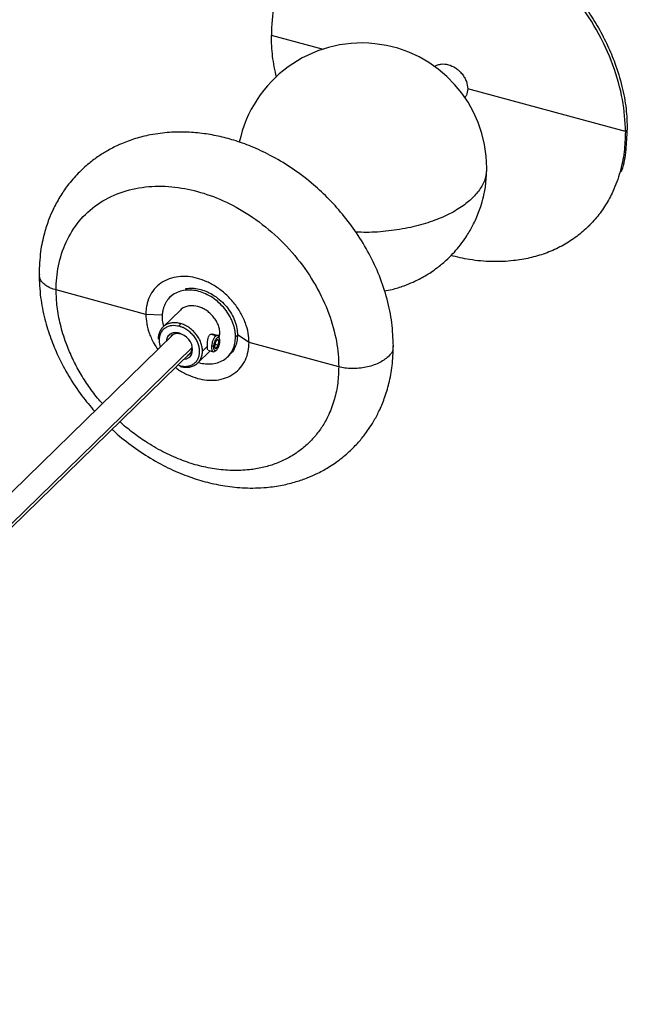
# Paper-space layout '_Trimétrica' of a CAD drawing. Header units: millimetres. Extents: x -3039 to -2574, y -234 to 221.
# Tile 2 of 3: x -2835 to -2689, y -155 to 81. Entities that reach past the tile are written whole.
import ezdxf

# ---------------------------------------------------------------- set-up
doc = ezdxf.new("R2010")
doc.units = ezdxf.units.MM

psp = doc.layouts.new('_Trimétrica')

# ---------------------------------------------------------------- linework, layer by layer
at = {"color": 8, "linetype": 'Continuous', "lineweight": 25}
for p, q in [((-2762.34, 74.33), (-2774.81, 77.72)), ((-2788.07, 5.64), (-2789.28, 5.97)), ((-2787.13, 6.1), (-2787.6, 5.64)), ((-2780.17, 4.08), (-2782.94, 5.85)), ((-2954.81, -154.25), (-2793.91, 2.79))]:
    psp.add_line(p, q, dxfattribs=at)
at = {"color": 7, "linetype": 'Continuous', "lineweight": 25}
for p, q in [((-2689.9, 54.64), (-2727.71, 64.92)), ((-2689.9, 54.64), (-2689.44, 55.1)), ((-2698.83, 31.83), (-2698.36, 32.29)), ((-2804.92, 10.8), (-2826.42, 16.65)), ((-2798.68, 15.35), (-2799.16, 14.89)), ((-2796.63, 11.84), (-2800.83, 7.73)), ((-2800.96, 10.64), (-2804.92, 10.8)), ((-2796.87, 7.93), (-2796.64, 8.58)), ((-2798.35, 5.97), (-2958.55, -150.4)), ((-2796.87, 6.3), (-2796.64, 6.1)), ((-2787.69, 5.7), (-2788.91, 6.04)), ((-2788.32, 3.95), (-2787.81, 4.77)), ((-2787.41, 4.51), (-2787.81, 4.77)), ((-2787.26, 5.02), (-2787.44, 5.43)), ((-2787.33, 5.16), (-2787.13, 6.1)), ((-2783.4, 5.38), (-2782.94, 5.83)), ((-2790.15, 3.16), (-2791.33, 2)), ((-2789.17, 3.23), (-2788.66, 3.24)), ((-2788.32, 3.95), (-2788.43, 2.88)), ((-2788.43, 2.88), (-2788.02, 2.62)), ((-2788.35, 3.66), (-2787.51, 3.44)), ((-2788.02, 2.62), (-2787.51, 3.44)), ((-2787.41, 4.51), (-2787.89, 4.64)), ((-2787.51, 3.44), (-2787.41, 4.51)), ((-2758.66, -1.77), (-2780.17, 4.08)), ((-2954.37, -154.7), (-2794.14, 1.69)), ((-2792.44, -0.85), (-2789.48, 2.04)), ((-2789.96, 2.18), (-2788.77, 1.85)), ((-2788.39, 1.96), (-2788.03, 2.21)), ((-2785.26, 0.65), (-2784.78, 1.11)), ((-2797.23, -1.33), (-2796.87, -1.5)), ((-2796.64, -1.7), (-2796.87, -1.5))]:
    psp.add_line(p, q, dxfattribs=at)
at = {"color": 7, "linetype": 'Continuous', "lineweight": 25, "flags": 128}
psp.add_lwpolyline([(-2795.83, 0.04), (-2795.7, 0.03), (-2795.13, 0.16), (-2794.62, 0.42), (-2794.21, 0.8), (-2793.91, 1.27), (-2793.69, 2.35), (-2793.91, 3.55), (-2794.21, 4.18), (-2794.62, 4.78), (-2795.13, 5.32), (-2795.7, 5.76), (-2796.87, 6.3), (-2796.87, 6.3)], dxfattribs=at)
at = {"color": 7, "linetype": 'Continuous', "lineweight": 25}
psp.add_arc((-2753.14, 45.89), 30, 359.9882, 168.1005, dxfattribs=at)
for points, knots in [([(-2689.9, 54.64), (-2689.9, 57.07), (-2690.13, 59.64), (-2691.1, 65), (-2691.85, 67.79), (-2693.92, 73.41), (-2695.24, 76.26), (-2698.41, 81.82), (-2700.27, 84.54), (-2704.41, 89.69), (-2706.7, 92.11), (-2711.55, 96.5), (-2714.12, 98.48), (-2719.34, 101.9), (-2722, 103.35), (-2727.26, 105.72), (-2729.86, 106.65), (-2734.86, 108.01), (-2737.45, 108.49), (-2742.71, 108.98), (-2745.37, 108.98), (-2750.6, 108.39), (-2753.16, 107.81), (-2758.01, 106.05), (-2760.3, 104.88), (-2764.45, 101.99), (-2766.3, 100.27), (-2769.48, 96.43), (-2770.79, 94.3), (-2772.86, 89.8), (-2773.61, 87.43), (-2774.59, 82.6), (-2774.81, 80.14), (-2774.81, 77.72)], [0, 0, 0, 0, 0.0625, 0.0625, 0.125, 0.125, 0.1875, 0.1875, 0.25, 0.25, 0.3125, 0.3125, 0.375, 0.375, 0.4375, 0.4375, 0.5, 0.5, 0.5625, 0.5625, 0.625, 0.625, 0.6875, 0.6875, 0.75, 0.75, 0.8125, 0.8125, 0.875, 0.875, 0.9375, 0.9375, 1, 1, 1, 1]), ([(-2751.78, 108.37), (-2751.65, 108.41), (-2750.3, 108.81), (-2747.14, 109.24), (-2742.35, 109.48), (-2737.08, 108.99), (-2731.89, 107.88), (-2726.69, 106.16), (-2721.44, 103.79), (-2716.63, 100.98), (-2712.34, 97.92), (-2708.61, 94.8), (-2705.08, 91.34), (-2701.82, 87.61), (-2698.88, 83.65), (-2696.3, 79.53), (-2694.13, 75.32), (-2692.17, 70.64), (-2690.63, 65.55), (-2689.62, 60.18), (-2689.5, 56.77), (-2689.44, 55.1)], [0, 0, 0, 0, 0.005156, 0.053857, 0.117199, 0.178346, 0.236952, 0.295558, 0.356704, 0.420046, 0.468747, 0.518217, 0.568213, 0.618476, 0.668739, 0.718735, 0.768205, 0.816905, 0.880248, 0.941394, 1, 1, 1, 1]), ([(-2773.59, 67.67), (-2773.94, 69.35), (-2774.66, 72.74), (-2774.76, 76.05), (-2774.81, 77.72)], [0, 0, 0, 0, 0.494238, 1, 1, 1, 1]), ([(-2735.69, 70.21), (-2735.67, 70.22), (-2735.46, 70.43), (-2734.91, 70.66), (-2733.84, 70.92), (-2732.36, 70.79), (-2730.87, 70.11), (-2729.79, 69.27), (-2729.05, 68.49), (-2728.45, 67.6), (-2727.87, 66.4), (-2727.78, 65.5), (-2727.71, 64.92)], [0, 0, 0, 0, 0.007489, 0.094591, 0.179883, 0.338326, 0.496768, 0.582061, 0.669163, 0.756265, 0.841558, 1, 1, 1, 1]), ([(-2727.71, 64.92), (-2727.77, 64.36), (-2727.85, 63.54), (-2728.29, 62.92), (-2728.43, 62.72)], [0, 0, 0, 0, 0.670581, 1, 1, 1, 1]), ([(-2745.55, 3.22), (-2745.62, 5.07), (-2745.77, 8.79), (-2746.95, 14.44), (-2748.78, 20), (-2751.25, 25.34), (-2754.25, 30.31), (-2757.64, 34.82), (-2761.28, 38.82), (-2765.43, 42.62), (-2770.01, 46.05), (-2774.88, 48.94), (-2779.45, 51.07), (-2783.63, 52.57), (-2787.59, 53.6), (-2791.51, 54.27), (-2795.6, 54.59), (-2799.92, 54.47), (-2804.05, 53.88), (-2807.86, 52.87), (-2811.08, 51.64), (-2813.85, 50.25), (-2816.31, 48.73), (-2818.74, 46.92), (-2821.27, 44.6), (-2823.6, 41.9), (-2825.28, 39.43), (-2826.4, 37.48), (-2827.3, 35.7), (-2828.31, 33.34), (-2829.39, 30), (-2830.32, 25.63), (-2830.45, 22.26), (-2830.52, 20.45)], [0, 0, 0, 0, 0.04301, 0.086208, 0.129129, 0.171319, 0.212356, 0.251876, 0.28959, 0.325282, 0.369484, 0.409692, 0.445898, 0.478224, 0.507283, 0.536679, 0.567799, 0.600729, 0.636379, 0.665053, 0.693488, 0.718174, 0.739127, 0.762453, 0.790722, 0.821818, 0.847894, 0.862083, 0.87523, 0.895429, 0.923514, 0.958742, 1, 1, 1, 1]), ([(-2689.9, 54.64), (-2689.96, 53.01), (-2690.09, 49.66), (-2691.1, 44.84), (-2692.64, 40.59), (-2694.59, 36.97), (-2696.77, 33.94), (-2699.35, 31.22), (-2702.29, 28.86), (-2705.55, 26.9), (-2709.07, 25.36), (-2712.81, 24.27), (-2717.09, 23.54), (-2721.91, 23.36), (-2726.96, 23.77), (-2730.24, 24.55), (-2731.73, 24.9)], [0, 0, 0, 0, 0.077531, 0.158423, 0.242219, 0.306646, 0.372091, 0.438231, 0.504726, 0.57122, 0.637361, 0.702805, 0.767232, 0.851029, 0.93192, 1, 1, 1, 1]), ([(-2690.85, 45.05), (-2690.81, 45.17), (-2690.21, 46.78), (-2689.66, 50.13), (-2689.51, 53.47), (-2689.44, 55.1)], [0, 0, 0, 0, 0.03914, 0.529761, 1, 1, 1, 1]), ([(-2747.72, 16.45), (-2747.1, 16.55), (-2745.48, 16.82), (-2743.17, 17.57), (-2740.5, 18.64), (-2737.84, 20.02), (-2735.22, 21.77), (-2733.03, 23.59), (-2731.3, 25.29), (-2729.77, 27.04), (-2728.23, 29.1), (-2726.91, 31.26), (-2725.88, 33.32), (-2725.17, 35.01), (-2724.5, 36.87), (-2723.85, 39.22), (-2723.27, 42.3), (-2723.19, 44.62), (-2723.14, 45.89)], [0, 0, 0, 0, 0.045229, 0.118354, 0.174466, 0.252243, 0.333951, 0.400449, 0.457229, 0.508775, 0.567884, 0.641893, 0.690487, 0.733439, 0.774644, 0.832653, 0.908556, 1, 1, 1, 1]), ([(-2826.42, 16.65), (-2826.42, 18.58), (-2826.25, 20.54), (-2825.47, 24.4), (-2824.87, 26.29), (-2823.22, 29.89), (-2822.17, 31.59), (-2819.63, 34.65), (-2818.15, 36.02), (-2814.85, 38.33), (-2813.02, 39.27), (-2809.15, 40.67), (-2807.1, 41.13), (-2802.93, 41.6), (-2800.8, 41.6), (-2796.61, 41.21), (-2794.54, 40.82), (-2790.54, 39.74), (-2788.47, 39), (-2784.28, 37.11), (-2782.15, 35.95), (-2777.98, 33.22), (-2775.94, 31.64), (-2772.06, 28.13), (-2770.24, 26.2), (-2766.93, 22.1), (-2765.45, 19.92), (-2762.91, 15.48), (-2761.86, 13.21), (-2760.21, 8.72), (-2759.61, 6.5), (-2758.83, 2.22), (-2758.66, 0.17), (-2758.66, -1.77)], [0, 0, 0, 0, 0.0625, 0.0625, 0.125, 0.125, 0.1875, 0.1875, 0.25, 0.25, 0.3125, 0.3125, 0.375, 0.375, 0.4375, 0.4375, 0.5, 0.5, 0.5625, 0.5625, 0.625, 0.625, 0.6875, 0.6875, 0.75, 0.75, 0.8125, 0.8125, 0.875, 0.875, 0.9375, 0.9375, 1, 1, 1, 1]), ([(-2830.52, 20.45), (-2830.45, 18.59), (-2830.31, 15.01), (-2829.26, 9.81), (-2827.82, 5.14), (-2825.92, 0.54), (-2823.46, -4.07), (-2820.5, -8.57), (-2818.24, -11.22), (-2817.2, -12.44)], [0, 0, 0, 0, 0.161774, 0.312084, 0.448451, 0.5692, 0.721742, 0.872922, 1, 1, 1, 1]), ([(-2780.17, 4.08), (-2780.17, 4.78), (-2780.23, 5.53), (-2780.51, 7.1), (-2780.73, 7.91), (-2781.34, 9.55), (-2781.72, 10.38), (-2782.65, 12), (-2783.19, 12.79), (-2784.39, 14.29), (-2785.06, 15), (-2786.48, 16.28), (-2787.22, 16.85), (-2788.75, 17.85), (-2789.52, 18.28), (-2791.05, 18.97), (-2791.81, 19.24), (-2793.27, 19.63), (-2794.03, 19.77), (-2795.56, 19.92), (-2796.33, 19.92), (-2797.86, 19.74), (-2798.6, 19.58), (-2800.02, 19.06), (-2800.69, 18.72), (-2801.9, 17.88), (-2802.44, 17.38), (-2803.36, 16.26), (-2803.75, 15.64), (-2804.35, 14.33), (-2804.57, 13.63), (-2804.78, 12.58), (-2804.83, 12.22), (-2804.88, 11.69), (-2804.89, 11.51), (-2804.91, 11.25), (-2804.91, 11.16), (-2804.91, 10.98), (-2804.91, 10.89), (-2804.92, 10.8)], [0, 0, 0, 0, 0.0625, 0.0625, 0.125, 0.125, 0.1875, 0.1875, 0.25, 0.25, 0.3125, 0.3125, 0.375, 0.375, 0.4375, 0.4375, 0.5, 0.5, 0.5625, 0.5625, 0.625, 0.625, 0.6875, 0.6875, 0.75, 0.75, 0.8125, 0.8125, 0.875, 0.875, 0.9375, 0.9375, 0.96875, 0.96875, 0.984375, 0.984375, 0.992187, 0.992187, 1, 1, 1, 1]), ([(-2783.4, 5.38), (-2783.4, 5.46), (-2783.41, 5.64), (-2783.42, 5.9), (-2783.44, 6.17), (-2783.47, 6.43), (-2783.5, 6.7), (-2783.58, 7.16), (-2783.73, 7.83), (-2784.01, 8.7), (-2784.38, 9.57), (-2784.98, 10.74), (-2785.94, 12.14), (-2787.34, 13.63), (-2788.92, 14.85), (-2790.56, 15.75), (-2792.2, 16.35), (-2793.85, 16.65), (-2795.49, 16.63), (-2797.06, 16.27), (-2798.47, 15.55), (-2799.43, 14.67), (-2800.03, 13.83), (-2800.39, 13.15), (-2800.67, 12.43), (-2800.85, 11.77), (-2800.94, 11.18), (-2800.99, 10.68), (-2801, 10.33), (-2801, 10.16)], [0, 0, 0, 0, 0.009733, 0.019448, 0.029154, 0.038861, 0.048576, 0.05831, 0.089205, 0.120102, 0.152285, 0.18447, 0.250119, 0.315768, 0.380053, 0.441772, 0.500003, 0.558234, 0.619953, 0.684238, 0.749888, 0.815537, 0.847719, 0.879904, 0.910799, 0.941696, 0.961142, 0.980553, 1, 1, 1, 1]), ([(-2795.43, 16.93), (-2795.28, 16.97), (-2794.63, 17.13), (-2793.37, 17.09), (-2791.74, 16.81), (-2790.09, 16.21), (-2788.45, 15.31), (-2786.88, 14.09), (-2785.47, 12.6), (-2784.33, 10.92), (-2783.51, 9.17), (-2783.02, 7.45), (-2782.97, 6.36), (-2782.94, 5.83)], [0, 0, 0, 0, 0.029289, 0.125964, 0.217176, 0.308387, 0.405062, 0.505757, 0.608588, 0.711419, 0.812113, 0.908788, 1, 1, 1, 1]), ([(-2792.44, 12.68), (-2793.11, 12.8), (-2794.13, 12.97), (-2795.36, 12.66), (-2796.12, 12.3), (-2796.47, 11.95), (-2796.61, 11.81)], [0, 0, 0, 0, 0.4130199, 0.6353557, 0.8624099, 1, 1, 1, 1]), ([(-2787.13, 6.1), (-2787.13, 6.4), (-2787.16, 6.72), (-2787.28, 7.39), (-2787.37, 7.74), (-2787.63, 8.45), (-2787.8, 8.8), (-2788.19, 9.5), (-2788.43, 9.84), (-2788.94, 10.48), (-2789.23, 10.78), (-2789.84, 11.33), (-2790.16, 11.58), (-2790.81, 12.01), (-2791.14, 12.19), (-2791.8, 12.48), (-2792.12, 12.6), (-2792.44, 12.68)], [0, 0, 0, 0, 0.125, 0.125, 0.25, 0.25, 0.375, 0.375, 0.5, 0.5, 0.625, 0.625, 0.75, 0.75, 0.875, 0.875, 1, 1, 1, 1]), ([(-2804.92, 10.8), (-2804.88, 10.06), (-2804.8, 8.53), (-2804.09, 6.12), (-2803.17, 4.01), (-2802.32, 2.82), (-2802.01, 2.39)], [0, 0, 0, 0, 0.264044, 0.543905, 0.8354, 1, 1, 1, 1]), ([(-2801, 10.16), (-2800.99, 9.63), (-2800.97, 8.88), (-2800.74, 8.12), (-2800.67, 7.89)], [0, 0, 0, 0, 0.704397, 1, 1, 1, 1]), ([(-2796.64, 8.58), (-2796.95, 8.67), (-2797.27, 8.73), (-2797.93, 8.79), (-2798.26, 8.79), (-2798.92, 8.72), (-2799.24, 8.65), (-2799.84, 8.43), (-2800.13, 8.28), (-2800.65, 7.92), (-2800.88, 7.7), (-2801.28, 7.22), (-2801.44, 6.96), (-2801.7, 6.39), (-2801.79, 6.1), (-2801.92, 5.49), (-2801.94, 5.19), (-2801.94, 4.88)], [0, 0, 0, 0, 0.125, 0.125, 0.25, 0.25, 0.375, 0.375, 0.5, 0.5, 0.625, 0.625, 0.75, 0.75, 0.875, 0.875, 1, 1, 1, 1]), ([(-2796.87, 7.93), (-2797.48, 8.03), (-2798.42, 8.19), (-2799.56, 7.91), (-2800.33, 7.51), (-2800.97, 6.93), (-2801.55, 5.99), (-2801.87, 4.64), (-2801.58, 3.48), (-2801.44, 2.95)], [0, 0, 0, 0, 0.198225, 0.304933, 0.413905, 0.522877, 0.629585, 0.82781, 1, 1, 1, 1]), ([(-2796.87, -1.5), (-2796.81, -1.52), (-2796.69, -1.55), (-2796.51, -1.59), (-2796.34, -1.62), (-2796.16, -1.64), (-2795.89, -1.67), (-2795.52, -1.69), (-2795.07, -1.66), (-2794.63, -1.59), (-2794.06, -1.42), (-2793.41, -1.08), (-2792.77, -0.5), (-2792.32, 0.22), (-2792.06, 1.03), (-2791.98, 1.88), (-2792.06, 2.79), (-2792.32, 3.74), (-2792.77, 4.7), (-2793.41, 5.63), (-2794.06, 6.32), (-2794.63, 6.8), (-2795.07, 7.11), (-2795.52, 7.39), (-2795.93, 7.59), (-2796.28, 7.74), (-2796.57, 7.84), (-2796.77, 7.9), (-2796.87, 7.93)], [0, 0, 0, 0, 0.011677, 0.023331, 0.034977, 0.046631, 0.058309, 0.089203, 0.120102, 0.152283, 0.184469, 0.250118, 0.315768, 0.380053, 0.441772, 0.500003, 0.558234, 0.619953, 0.684238, 0.749887, 0.815537, 0.847718, 0.879904, 0.910798, 0.941696, 0.961141, 0.980552, 1, 1, 1, 1]), ([(-2791.33, 2), (-2791.33, 2.3), (-2791.36, 2.62), (-2791.48, 3.29), (-2791.57, 3.64), (-2791.83, 4.35), (-2792, 4.7), (-2792.39, 5.4), (-2792.63, 5.74), (-2793.14, 6.38), (-2793.43, 6.68), (-2794.04, 7.23), (-2794.36, 7.48), (-2795.01, 7.91), (-2795.34, 8.09), (-2796, 8.38), (-2796.32, 8.5), (-2796.64, 8.58)], [0, 0, 0, 0, 0.125, 0.125, 0.25, 0.25, 0.375, 0.375, 0.5, 0.5, 0.625, 0.625, 0.75, 0.75, 0.875, 0.875, 1, 1, 1, 1]), ([(-2796.87, 6.3), (-2797.27, 6.37), (-2797.89, 6.47), (-2798.63, 6.29), (-2799.14, 6.03), (-2799.55, 5.65), (-2799.9, 5.11), (-2799.96, 4.63), (-2800, 4.35)], [0, 0, 0, 0, 0.25508, 0.392394, 0.532623, 0.672851, 0.810165, 1, 1, 1, 1]), ([(-2796.64, 6.1), (-2796.98, 6.16), (-2797.51, 6.25), (-2798.15, 6.09), (-2798.59, 5.86), (-2798.93, 5.56), (-2799.07, 5.31), (-2799.13, 5.2)], [0, 0, 0, 0, 0.326394, 0.502097, 0.681529, 0.860961, 1, 1, 1, 1]), ([(-2792.31, -0.72), (-2792.28, -0.73), (-2791.71, -0.94), (-2790.56, -1.09), (-2788.92, -1.1), (-2787.34, -0.73), (-2785.94, -0.01), (-2784.79, 1.05), (-2783.98, 2.35), (-2783.49, 3.81), (-2783.43, 4.87), (-2783.4, 5.38)], [0, 0, 0, 0, 0.007811, 0.123417, 0.245948, 0.373573, 0.503906, 0.634239, 0.761863, 0.884394, 1, 1, 1, 1]), ([(-2790.15, 3.16), (-2790.14, 3.4), (-2790.13, 3.9), (-2790.05, 4.71), (-2789.9, 5.31), (-2789.72, 5.69), (-2789.55, 5.91), (-2789.36, 6.04), (-2789.2, 6.11), (-2789.12, 6.08), (-2789.11, 6.07)], [0, 0, 0, 0, 0.20043, 0.398819, 0.593897, 0.690686, 0.787227, 0.883779, 0.980605, 1, 1, 1, 1]), ([(-2788.07, 5.64), (-2788.18, 5.58), (-2788.3, 5.47), (-2788.54, 5.15), (-2788.67, 4.94), (-2788.88, 4.47), (-2788.97, 4.21), (-2789.11, 3.69), (-2789.15, 3.44), (-2789.17, 3.23)], [0, 0, 0, 0, 0.25, 0.25, 0.5, 0.5, 0.75, 0.75, 1, 1, 1, 1]), ([(-2787.18, 4.15), (-2787.17, 4.18), (-2787.17, 4.26), (-2787.16, 4.37), (-2787.16, 4.47), (-2787.17, 4.57), (-2787.18, 4.72), (-2787.21, 4.91), (-2787.29, 5.09), (-2787.38, 5.21), (-2787.54, 5.29), (-2787.77, 5.24), (-2788.01, 5), (-2788.21, 4.71), (-2788.34, 4.44), (-2788.46, 4.15), (-2788.55, 3.87), (-2788.6, 3.63), (-2788.64, 3.43), (-2788.65, 3.3), (-2788.66, 3.24)], [0, 0, 0, 0, 0.0241878, 0.048169, 0.0720814, 0.0960639, 0.1202542, 0.1853025, 0.2503589, 0.3154072, 0.3804636, 0.5000253, 0.619587, 0.6846353, 0.7496917, 0.8147399, 0.8797963, 0.9199695, 0.9598234, 1, 1, 1, 1]), ([(-2787.51, 5.53), (-2787.54, 5.57), (-2787.61, 5.67), (-2787.79, 5.76), (-2787.96, 5.69), (-2788.07, 5.64)], [0, 0, 0, 0, 0.212047, 0.487782, 1, 1, 1, 1]), ([(-2782.94, 5.83), (-2782.96, 5.32), (-2783.02, 4.26), (-2783.52, 2.82), (-2784.13, 1.74), (-2784.67, 1.27), (-2784.82, 1.14)], [0, 0, 0, 0, 0.277156, 0.570913, 0.876883, 1, 1, 1, 1]), ([(-2813.02, -16.74), (-2812.94, -16.83), (-2811.54, -18.24), (-2808.48, -20.62), (-2803.88, -23.77), (-2799.15, -26.3), (-2794.56, -28.2), (-2790.18, -29.54), (-2785.77, -30.46), (-2781.02, -30.93), (-2776.41, -30.83), (-2772.3, -30.24), (-2768.99, -29.42), (-2766.15, -28.43), (-2763.46, -27.24), (-2760.67, -25.68), (-2757.82, -23.67), (-2755.3, -21.4), (-2753.57, -19.51), (-2752.37, -17.99), (-2751.37, -16.61), (-2750.18, -14.75), (-2748.89, -12.32), (-2747.61, -9.29), (-2746.52, -5.65), (-2745.71, -1.43), (-2745.61, 1.63), (-2745.55, 3.22)], [0, 0, 0, 0, 0.003532, 0.059936, 0.116721, 0.172914, 0.224754, 0.271754, 0.317859, 0.36947, 0.427253, 0.470832, 0.509777, 0.543698, 0.574204, 0.610377, 0.653315, 0.694311, 0.727644, 0.742015, 0.761286, 0.78705, 0.819077, 0.857005, 0.900308, 0.948275, 1, 1, 1, 1]), ([(-2797.82, -1.91), (-2797.58, -2.1), (-2796.64, -2.86), (-2794.84, -3.77), (-2792.54, -4.62), (-2790.23, -5.04), (-2787.92, -5.03), (-2785.71, -4.52), (-2783.73, -3.5), (-2782.12, -2.02), (-2780.98, -0.18), (-2780.29, 1.87), (-2780.21, 3.36), (-2780.17, 4.08)], [0, 0, 0, 0, 0.032987, 0.129294, 0.220158, 0.311022, 0.407329, 0.50764, 0.610079, 0.712519, 0.812829, 0.909136, 1, 1, 1, 1]), ([(-2793.9, 2.7), (-2793.93, 2.37), (-2793.99, 1.87), (-2794.33, 1.35), (-2794.62, 1.06), (-2794.85, 0.95), (-2794.93, 0.92)], [0, 0, 0, 0, 0.420781, 0.6472948, 0.8786155, 1, 1, 1, 1]), ([(-2790.05, 2.27), (-2790.08, 2.35), (-2790.14, 2.53), (-2790.14, 2.94), (-2790.15, 3.16)], [0, 0, 0, 0, 0.455212, 1, 1, 1, 1]), ([(-2789.17, 3.23), (-2789.19, 3.01), (-2789.19, 2.78), (-2789.15, 2.38), (-2789.1, 2.2), (-2788.96, 1.95), (-2788.86, 1.87), (-2788.66, 1.83), (-2788.54, 1.86), (-2788.44, 1.92)], [0, 0, 0, 0, 0.25, 0.25, 0.5, 0.5, 0.75, 0.75, 1, 1, 1, 1]), ([(-2788.66, 3.24), (-2788.66, 3.2), (-2788.67, 3.13), (-2788.68, 3.02), (-2788.68, 2.91), (-2788.67, 2.81), (-2788.66, 2.66), (-2788.63, 2.48), (-2788.55, 2.3), (-2788.45, 2.17), (-2788.3, 2.1), (-2788.07, 2.15), (-2787.82, 2.39), (-2787.63, 2.67), (-2787.5, 2.94), (-2787.38, 3.24), (-2787.29, 3.52), (-2787.24, 3.76), (-2787.2, 3.95), (-2787.18, 4.08), (-2787.18, 4.15)], [0, 0, 0, 0, 0.024188, 0.048169, 0.072081, 0.096064, 0.120254, 0.185302, 0.250359, 0.315407, 0.380464, 0.500025, 0.619587, 0.684635, 0.749692, 0.81474, 0.879796, 0.919969, 0.959823, 1, 1, 1, 1]), ([(-2796.64, -1.7), (-2796.32, -1.79), (-2796, -1.85), (-2795.34, -1.91), (-2795.01, -1.91), (-2794.36, -1.83), (-2794.04, -1.76), (-2793.43, -1.54), (-2793.14, -1.4), (-2792.63, -1.03), (-2792.39, -0.82), (-2792, -0.34), (-2791.83, -0.07), (-2791.57, 0.49), (-2791.48, 0.79), (-2791.36, 1.39), (-2791.33, 1.7), (-2791.33, 2)], [0, 0, 0, 0, 0.125, 0.125, 0.25, 0.25, 0.375, 0.375, 0.5, 0.5, 0.625, 0.625, 0.75, 0.75, 0.875, 0.875, 1, 1, 1, 1])]:
    psp.add_open_spline(points, degree=3, knots=knots, dxfattribs=at)
at = {"color": 8, "linetype": 'Continuous', "lineweight": 25}
for points, knots in [([(-2723.19, 45.89), (-2723.24, 45.09), (-2723.35, 43.41), (-2724.57, 40.98), (-2726.49, 38.65), (-2729.13, 36.52), (-2732.51, 34.57), (-2736.65, 32.89), (-2741.43, 31.57), (-2746.62, 30.74), (-2751.07, 30.38), (-2753.7, 30.49), (-2754.52, 30.52)], [0, 0, 0, 0, 0.096286, 0.200881, 0.300081, 0.399282, 0.503877, 0.612721, 0.724318, 0.836923, 0.948692, 1, 1, 1, 1]), ([(-2826.42, 16.65), (-2826.88, 16.79), (-2827.82, 17.09), (-2828.95, 17.73), (-2829.79, 18.49), (-2830.44, 19.41), (-2830.39, 20.08), (-2830.37, 20.45)], [0, 0, 0, 0, 0.1820525, 0.3700942, 0.5625941, 0.756912, 1, 1, 1, 1]), ([(-2815.33, -10.61), (-2815.72, -10.17), (-2817, -8.74), (-2818.88, -6.13), (-2820.95, -2.85), (-2822.68, 0.51), (-2824.24, 4.25), (-2825.47, 8.31), (-2826.28, 12.59), (-2826.38, 15.32), (-2826.42, 16.65)], [0, 0, 0, 0, 0.055942, 0.180315, 0.304027, 0.426437, 0.546944, 0.70368, 0.854983, 1, 1, 1, 1]), ([(-2745.71, 3.22), (-2745.67, 2.97), (-2745.53, 2.07), (-2746.69, 0.58), (-2748.91, -0.96), (-2751.53, -1.83), (-2753.79, -2.16), (-2755.5, -2.23), (-2757.16, -2.11), (-2758.16, -1.88), (-2758.66, -1.77)], [0, 0, 0, 0, 0.075754, 0.27022, 0.464686, 0.652064, 0.741388, 0.829876, 0.916314, 1, 1, 1, 1]), ([(-2758.66, -1.77), (-2758.7, -3.08), (-2758.8, -5.75), (-2759.61, -9.59), (-2760.84, -12.98), (-2762.4, -15.88), (-2764.14, -18.29), (-2766.19, -20.46), (-2768.54, -22.35), (-2771.14, -23.91), (-2773.96, -25.14), (-2776.94, -26.01), (-2780.36, -26.59), (-2784.2, -26.75), (-2788.39, -26.36), (-2792.54, -25.48), (-2796.69, -24.11), (-2800.88, -22.21), (-2804.73, -19.98), (-2808.13, -17.52), (-2810.18, -15.89), (-2811.14, -14.95), (-2811.16, -14.93)], [0, 0, 0, 0, 0.056042, 0.114513, 0.175084, 0.221654, 0.26896, 0.316768, 0.364833, 0.412897, 0.460705, 0.508011, 0.554581, 0.615152, 0.673623, 0.729665, 0.785707, 0.844178, 0.904749, 0.951319, 0.998625, 1, 1, 1, 1])]:
    psp.add_open_spline(points, degree=3, knots=knots, dxfattribs=at)

doc.saveas('drawing.dxf')
